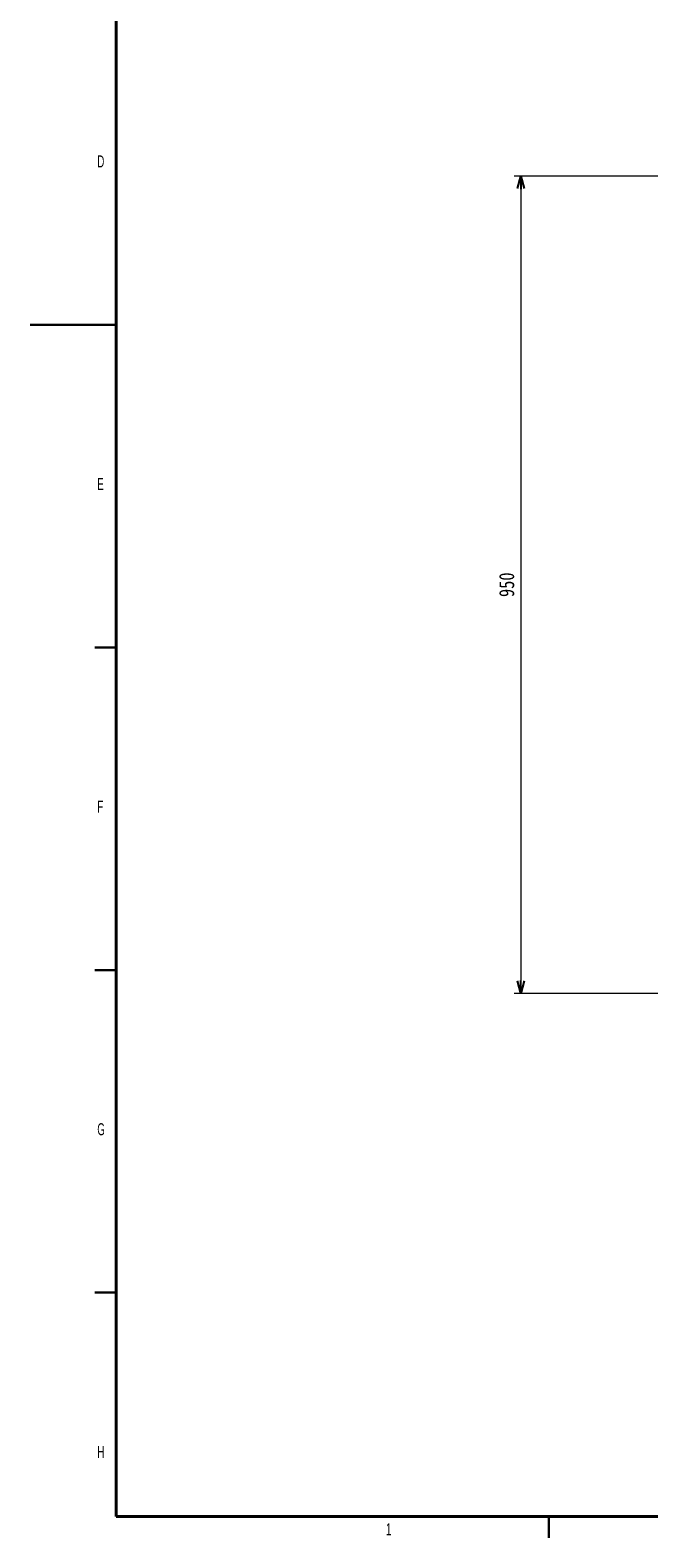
# Model space of a CAD drawing. Header units: millimetres. Extents: x 25 to 1935, y 715 to 2336.
# Tile 113 of 252: x 1094 to 1237, y 742 to 1093. Entities that reach past the tile are written whole.
import ezdxf

# ---------------------------------------------------------------- set-up
doc = ezdxf.new("R2010")
doc.units = ezdxf.units.MM
doc.header["$LTSCALE"] = 2
doc.layers.get('0').update_dxf_attribs({"color": 2})
doc.layers.add('标注层', color=7, linetype='Continuous')
doc.layers.add('粗图框层', color=7, linetype='Continuous', lineweight=40)
doc.layers.add('轮廓实线层', color=7, linetype='Continuous', lineweight=30)
doc.styles.add('FS2312', font='simsun.ttf', dxfattribs={"width": 0.8})
doc.styles.add('SLDTEXTSTYLE0', font='TXT', dxfattribs={"width": 0.6})
doc.dimstyles.new('STANDARD$0', dxfattribs={"dimtxt": 3.5, "dimasz": 3, "dimexe": 1.5, "dimexo": 0.5, "dimgap": 1.5, "dimtad": 1, "dimdec": 1, "dimlfac": 5, "dimdsep": 46, "dimtxsty": 'FS2312', "dimblk1": 'OPEN', "dimblk2": 'OPEN', "dimsah": 1, "dimcen": 0, "dimclrd": 4, "dimclre": 4, "dimclrt": 4, "dimadec": 0, "dimazin": 0, "dimtfac": 1, "dimtdec": 1, "dimtmove": 1, "dimatfit": 0, "dimldrblk": 'OPEN', "dimfxl": 1, "dimtolj": 1, "dimtzin": 0, "dimlwd": 18, "dimlwe": 18, "dimarcsym": 1})

# ---------------------------------------------------------------- blocks, each defined once
blk = doc.blocks.new('_OPEN')
at = {"color": 0}
for p, q in [((0, 0), (-1, 0)), ((-0.966, 0.259), (0, 0)), ((0, 0), (-0.966, -0.259))]:
    blk.add_line(p, q, dxfattribs=at)
blk = doc.blocks.new('*D48')
at = {"color": 4, "lineweight": 18, "transparency": 16777216}
for p, q in [((1249.44, 1058.92), (1206.24, 1058.92)), ((1207.74, 1055.92), (1207.74, 871.92)), ((1252.31, 868.92), (1206.24, 868.92))]:
    blk.add_line(p, q, dxfattribs=at)
at = {"layer": 'Defpoints', "color": 0, "transparency": 16777216}
for p in [(1249.94, 1058.92), (1207.74, 868.92), (1252.81, 868.92)]:
    blk.add_point(p, dxfattribs=at)
at = {"color": 4, "lineweight": 18, "transparency": 16777216, "xscale": 3, "yscale": 3, "zscale": 3}
for p, rotation in [((1207.74, 1058.92), 90), ((1207.74, 868.92), 270)]:
    blk.add_blockref('_OPEN', p, dxfattribs=dict(at, rotation=rotation))
at = {"color": 4, "transparency": 16777216, "insert": (1204.49, 963.92), "char_height": 3.5, "attachment_point": 5, "rotation": 90, "style": 'FS2312'}
blk.add_mtext('\\A1;950', dxfattribs=at)

msp = doc.modelspace()

# ---------------------------------------------------------------- linework, layer by layer
at = {"layer": '粗图框层', "color": 7}
for p, q in [((1113.768, 1301.34), (1113.768, 747.34)), ((1113.768, 747.34), (1914.716, 747.34))]:
    msp.add_line(p, q, dxfattribs=at)
at = {"layer": '轮廓实线层', "color": 7}
for p, q in [((1113.768, 1024.34), (1093.768, 1024.34)), ((1113.768, 949.34), (1108.768, 949.34)), ((1113.768, 874.34), (1108.768, 874.34)), ((1113.768, 799.34), (1108.768, 799.34)), ((1214.268, 747.34), (1214.268, 742.34))]:
    msp.add_line(p, q, dxfattribs=at)

# ---------------------------------------------------------------- texts
at = {"layer": '标注层', "color": 7, "char_height": 2.8, "attachment_point": 1, "style": 'SLDTEXTSTYLE0'}
for s, insert in [('D', (1109.368, 1063.728)), ('E', (1109.368, 988.728)), ('F', (1109.368, 913.728)), ('G', (1109.368, 838.728)), ('H', (1109.368, 763.728)), ('1', (1176.433, 745.728))]:
    msp.add_mtext(s, dxfattribs=dict(at, insert=insert))

# ---------------------------------------------------------------- dimensions: what is measured, and where the dimension line sits
dim = msp.add_linear_dim(base=(1207.739, 868.92), p1=(1249.941, 1058.92), p2=(1252.806, 868.92), angle=90, dimstyle='STANDARD$0')
dim.commit()
dim.dimension.update_dxf_attribs({"geometry": '*D48', "text_midpoint": (1204.489, 963.92)})

doc.saveas('drawing.dxf')
